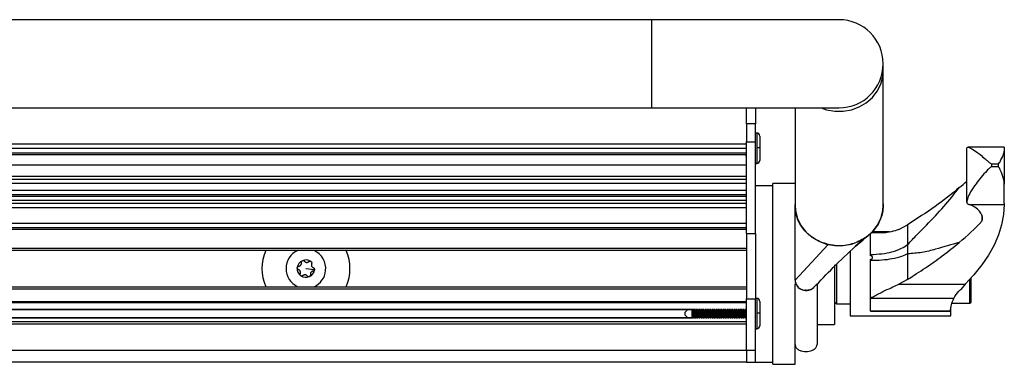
# Model space of a CAD drawing. Header units: millimetres. Extents: x 5 to 589, y 5 to 415.
# Tile 30 of 35: x 260 to 305, y 337 to 353. Entities that reach past the tile are written whole.
import ezdxf

# ---------------------------------------------------------------- set-up
doc = ezdxf.new("R2010")
doc.units = ezdxf.units.MM
doc.linetypes.add('SLD-Continua', pattern=[0])

msp = doc.modelspace()

# ---------------------------------------------------------------- linework, layer by layer
at = {"color": 7, "linetype": 'SLD-Continua', "lineweight": 25}
for p, q in [((288.5772, 352.889), (234.4148, 352.889)), ((297.0772, 352.889), (288.5772, 352.889)), ((288.5772, 348.889), (288.5772, 352.889)), ((299.0772, 350.571), (299.0772, 350.889)), ((299.0772, 344.4747), (299.0772, 350.571)), ((234.4148, 348.889), (288.5772, 348.889)), ((288.5772, 348.889), (297.0772, 348.889)), ((292.8772, 348.165), (292.8772, 348.889)), ((293.2772, 348.889), (293.2772, 348.165)), ((295.0772, 348.889), (295.0772, 344.4747)), ((293.2772, 348.165), (292.8772, 348.165)), ((292.8772, 348.165), (292.8772, 347.3412)), ((293.2772, 347.3412), (293.2772, 348.165)), ((293.3372, 347.7466), (293.2772, 347.7466)), ((293.3372, 347.7466), (293.3372, 347.0804)), ((156.2772, 347.2566), (292.8772, 347.2566)), ((292.8772, 347.3412), (293.2772, 347.3412)), ((292.8772, 343.1866), (292.8772, 347.3412)), ((293.2772, 343.1866), (293.2772, 347.3412)), ((293.4772, 347.6066), (293.4772, 347.0756)), ((156.2772, 347.0566), (292.8772, 347.0566)), ((156.2772, 346.8566), (292.8772, 346.8566)), ((293.3372, 347.0804), (293.3372, 346.367)), ((293.4772, 347.0756), (293.4772, 346.5066)), ((302.8772, 344.6098), (302.8772, 347.0637)), ((304.5772, 347.1031), (302.9228, 347.1031)), ((304.5772, 347.1031), (304.5772, 346.9224)), ((304.5772, 346.9224), (304.5772, 345.4263)), ((292.8772, 346.7566), (156.2772, 346.7566)), ((293.3372, 346.367), (293.2772, 346.367)), ((293.2772, 346.3666), (293.3372, 346.3666)), ((293.3372, 346.367), (293.3372, 346.3666)), ((292.8772, 346.29), (156.2772, 346.29)), ((304.0112, 346.2122), (304.0112, 346.3475)), ((304.0112, 346.3475), (304.3072, 346.3475)), ((304.3072, 346.2122), (304.0112, 346.2122)), ((304.3072, 346.2122), (304.3072, 346.3475)), ((156.2772, 345.7938), (292.8772, 345.7938)), ((156.2772, 345.6566), (292.8772, 345.6566)), ((292.8772, 345.4566), (156.2772, 345.4566)), ((156.2772, 345.1566), (292.8772, 345.1566)), ((294.0772, 345.3566), (293.2772, 345.3566)), ((293.3772, 345.3566), (293.2772, 345.3566)), ((295.0772, 345.4566), (294.0772, 345.4566)), ((294.0772, 342.9586), (294.0772, 345.4566)), ((304.5772, 344.5475), (304.5772, 345.4263)), ((156.2772, 344.9566), (292.8772, 344.9566)), ((156.2772, 344.8855), (292.8772, 344.8855)), ((292.8772, 344.6837), (156.2772, 344.6837)), ((302.8772, 344.6098), (302.8772, 344.5964)), ((292.8772, 344.5566), (156.2772, 344.5566)), ((292.8772, 344.3566), (156.2772, 344.3566)), ((295.0772, 343.748), (295.0772, 344.4747)), ((302.9623, 344.5105), (304.5768, 344.5105)), ((304.5772, 344.5475), (304.5768, 344.5105)), ((295.0772, 342.9586), (295.0772, 343.748)), ((303.5572, 344.0443), (303.5572, 343.7473)), ((156.2772, 343.6566), (292.8772, 343.6566)), ((156.2772, 343.4566), (292.8772, 343.4566)), ((292.8772, 343.3718), (156.2772, 343.3718)), ((298.5768, 343.2389), (299.1922, 343.2389)), ((299.3603, 343.2586), (298.5789, 343.2586)), ((299.7895, 343.3702), (300.1835, 343.5902)), ((300.1835, 343.5902), (300.1835, 342.6899)), ((292.8772, 343.1866), (293.2772, 343.1866)), ((292.8772, 343.1866), (292.8772, 340.2266)), ((293.2772, 343.1866), (293.2772, 340.2266)), ((294.0772, 337.2566), (294.0772, 342.9586)), ((295.0772, 342.0911), (295.0772, 342.9586)), ((298.2627, 342.992), (297.8268, 342.6088)), ((298.5072, 342.2373), (298.5072, 343.1876)), ((156.2772, 342.5241), (292.8772, 342.5241)), ((292.8772, 342.4166), (156.2772, 342.4166)), ((296.5798, 342.6915), (295.0847, 341.0788)), ((297.5772, 342.3893), (297.5772, 339.6077)), ((300.1835, 342.6899), (300.1855, 342.6847)), ((300.1855, 342.6847), (300.1855, 342.269)), ((295.0772, 341.0785), (295.0772, 342.0911)), ((298.5072, 342.1785), (298.5072, 342.2373)), ((298.5072, 341.9592), (298.5072, 342.018)), ((298.5072, 340.2952), (298.5072, 341.9592)), ((300.1855, 342.269), (300.1835, 342.2611)), ((300.1835, 342.2611), (300.1835, 341.1049)), ((272.8772, 341.5966), (273.2701, 341.5562)), ((296.8772, 341.774), (296.8772, 339.0566)), ((296.9582, 341.7868), (296.9582, 340.1139)), ((295.0772, 341.0785), (295.0772, 341.0707)), ((300.1835, 341.1049), (299.7895, 340.8849)), ((303.0152, 340.1324), (303.0152, 341.1139)), ((156.2772, 340.7766), (292.8772, 340.7766)), ((292.8772, 340.6672), (156.2772, 340.6672)), ((295.0772, 337.2566), (295.0772, 340.9141)), ((296.0772, 340.8943), (296.0772, 339.9594)), ((299.7895, 340.8849), (302.7935, 340.8849)), ((302.7935, 340.8849), (302.6102, 340.6562)), ((156.2772, 340.1106), (292.8772, 340.1106)), ((292.8772, 340.2266), (293.2772, 340.2266)), ((292.8772, 337.8782), (292.8772, 340.2266)), ((293.3372, 340.2466), (293.2772, 340.2466)), ((293.2772, 337.8782), (293.2772, 340.2266)), ((293.3372, 340.2466), (293.3372, 339.5804)), ((293.4772, 340.1066), (293.4772, 339.5756)), ((296.9582, 340.1139), (296.9582, 340.0066)), ((298.5072, 340.2457), (298.5072, 340.2952)), ((302.2841, 340.2457), (298.5072, 340.2457)), ((298.5072, 339.6703), (298.5072, 340.2457)), ((303.0152, 340.0266), (303.0152, 340.1324)), ((292.8772, 340.0385), (156.2772, 340.0385)), ((158.6812, 339.7554), (290.4565, 339.7554)), ((158.7793, 339.742), (290.375, 339.742)), ((290.2126, 339.742), (290.0772, 339.6066)), ((290.4948, 339.7554), (290.5565, 339.7554)), ((290.5948, 339.7554), (290.6565, 339.7554)), ((290.6948, 339.7554), (290.7565, 339.7554)), ((290.7948, 339.7554), (290.8565, 339.7554)), ((290.8948, 339.7554), (290.9565, 339.7554)), ((290.9948, 339.7554), (291.0565, 339.7554)), ((291.0948, 339.7554), (291.1565, 339.7554)), ((291.1948, 339.7554), (291.2565, 339.7554)), ((291.2948, 339.7554), (291.3565, 339.7554)), ((291.3948, 339.7554), (291.4565, 339.7554)), ((291.4948, 339.7554), (291.5565, 339.7554)), ((291.5948, 339.7554), (291.6565, 339.7554)), ((291.6948, 339.7554), (291.7565, 339.7554)), ((291.7948, 339.7554), (291.8565, 339.7554)), ((291.8948, 339.7554), (291.9565, 339.7554)), ((291.9948, 339.7554), (292.0565, 339.7554)), ((292.0948, 339.7554), (292.1565, 339.7554)), ((292.1948, 339.7554), (292.2565, 339.7554)), ((292.2948, 339.7554), (292.3565, 339.7554)), ((292.3948, 339.7554), (292.4565, 339.7554)), ((292.4948, 339.7554), (292.5565, 339.7554)), ((292.5948, 339.7554), (292.6565, 339.7554)), ((292.6948, 339.7554), (292.7565, 339.7554)), ((292.7948, 339.7554), (292.8565, 339.7554)), ((296.0772, 339.9594), (296.0772, 339.0566)), ((296.8772, 340.0876), (296.9582, 340.0066)), ((296.9582, 340.0066), (297.5772, 340.0066)), ((298.5072, 339.6703), (302.1337, 339.6703)), ((298.5072, 339.6595), (298.5072, 339.6703)), ((302.135, 339.6595), (298.5072, 339.6595)), ((302.1472, 339.4566), (302.1472, 339.8442)), ((302.2015, 340.0266), (303.0152, 340.0266)), ((158.6979, 339.3578), (290.4732, 339.3578)), ((290.375, 339.3712), (158.7793, 339.3712)), ((290.0772, 339.6066), (290.0772, 339.5067)), ((290.0772, 339.5067), (290.0772, 339.5066)), ((290.2127, 339.3712), (290.0772, 339.5067)), ((290.0772, 339.5066), (290.2126, 339.3712)), ((290.5115, 339.3578), (290.5732, 339.3578)), ((290.6115, 339.3578), (290.6732, 339.3578)), ((290.7115, 339.3578), (290.7732, 339.3578)), ((290.8115, 339.3578), (290.8732, 339.3578)), ((290.9115, 339.3578), (290.9732, 339.3578)), ((291.0115, 339.3578), (291.0732, 339.3578)), ((291.1115, 339.3578), (291.1732, 339.3578)), ((291.2115, 339.3578), (291.2732, 339.3578)), ((291.3115, 339.3578), (291.3732, 339.3578)), ((291.4115, 339.3578), (291.4732, 339.3578)), ((291.5115, 339.3578), (291.5732, 339.3578)), ((291.6115, 339.3578), (291.6732, 339.3578)), ((291.7115, 339.3578), (291.7732, 339.3578)), ((291.8115, 339.3578), (291.8732, 339.3578)), ((291.9115, 339.3578), (291.9732, 339.3578)), ((292.0115, 339.3578), (292.0732, 339.3578)), ((292.1115, 339.3578), (292.1732, 339.3578)), ((292.2115, 339.3578), (292.2732, 339.3578)), ((292.3115, 339.3578), (292.3732, 339.3578)), ((292.4115, 339.3578), (292.4732, 339.3578)), ((292.5115, 339.3578), (292.5732, 339.3578)), ((292.6115, 339.3578), (292.6732, 339.3578)), ((292.7115, 339.3578), (292.7732, 339.3578)), ((292.8115, 339.3578), (292.8732, 339.3578)), ((293.3372, 339.5804), (293.3372, 338.867)), ((293.4772, 339.5756), (293.4772, 339.0066)), ((297.5772, 339.6077), (297.5772, 339.4566)), ((297.5772, 339.4566), (302.1472, 339.4566)), ((292.8772, 339.1902), (156.2772, 339.1902)), ((292.8772, 339.0797), (156.2772, 339.0797)), ((293.3372, 338.867), (293.2772, 338.867)), ((293.2772, 338.8666), (293.3372, 338.8666)), ((293.3372, 338.867), (293.3372, 338.8666)), ((296.0772, 339.0566), (296.8772, 339.0566)), ((296.0772, 339.0566), (296.0772, 338.1621)), ((292.8772, 337.8782), (156.2772, 337.8782)), ((293.2772, 337.8782), (292.8772, 337.8782)), ((292.8772, 337.8782), (292.8772, 337.3566)), ((293.2772, 337.3566), (293.2772, 337.8782)), ((292.8772, 337.3566), (156.2772, 337.3566)), ((292.8772, 337.3566), (293.2772, 337.3566)), ((293.2772, 337.3566), (294.0772, 337.3566)), ((294.0772, 337.2566), (295.0772, 337.2566))]:
    msp.add_line(p, q, dxfattribs=at)
at = {"color": 7, "linetype": 'SLD-Continua', "lineweight": 25, "flags": 128}
for points in [[(296.2641, 348.889), (296.5137, 348.8045), (296.8871, 348.7383), (297.2673, 348.7383), (297.6406, 348.8045), (297.9936, 348.9346), (298.3135, 349.1238), (298.5887, 349.3654), (298.8092, 349.6505), (298.9672, 349.9688), (299.0568, 350.309), (299.0772, 350.571)], [(295.0772, 344.4747), (295.0975, 344.2127), (295.1872, 343.8725), (295.3451, 343.5542), (295.5657, 343.2691), (295.8409, 343.0275), (296.1607, 342.8383), (296.5137, 342.7082), (296.8871, 342.642), (297.2673, 342.642), (297.6406, 342.7082), (297.9936, 342.8383), (298.3135, 343.0275), (298.5887, 343.2691), (298.8092, 343.5542), (298.9672, 343.8725), (299.0568, 344.2127), (299.0772, 344.4747)], [(304.5768, 344.5105), (304.5422, 344.0466), (304.4532, 343.5838), (304.3098, 343.1232), (304.1125, 342.6656), (303.8617, 342.212), (303.5578, 341.7634), (303.2015, 341.3207), (302.7935, 340.8849)], [(303.5572, 343.7473), (303.5835, 343.8405), (303.5857, 343.9343), (303.5637, 344.0276), (303.5177, 344.1197), (303.4483, 344.2095), (303.3561, 344.296), (303.242, 344.3785), (303.1072, 344.4561)], [(291.4976, 339.3712), (291.4957, 339.416), (291.4918, 339.517), (291.4893, 339.5833), (291.4886, 339.6024), (291.4884, 339.6085), (291.4883, 339.6096), (291.4883, 339.6101), (291.4883, 339.6102), (291.4883, 339.6102), (291.4883, 339.6102), (291.4883, 339.6102), (291.4883, 339.6102), (291.4876, 339.6299), (291.4832, 339.742)]]:
    msp.add_lwpolyline(points, dxfattribs=at)
at = {"color": 7, "linetype": 'SLD-Continua', "lineweight": 25}
for centre, radius, start, end in [((297.0772, 350.889), 2, 0, 90), ((297.0772, 350.889), 2, 270, 0), ((293.3372, 347.6066), 0.14, 0, 90), ((293.3721, 346.061), 1.02, 84.08909, 91.96408), ((293.3372, 346.5066), 0.14, 270, 0), ((295.5934, 353.7602), 10.964, 309.27115, 311.63101), ((303.0769, 344.8433), 0.352, 250.99279, 254.196), ((302.8013, 343.8474), 0.6813, 63.31578, 74.70174), ((296.3404, 350.4138), 9.8246, 309.07738, 317.26981), ((272.8772, 341.5966), 2, 155.79517, 204.20483), ((272.8772, 341.5966), 0.9, 114.34065, 245.65935), ((272.8772, 341.5966), 0.9, 354.12935, 65.65935), ((272.8772, 341.5966), 2, 335.79517, 24.20483), ((272.8772, 341.5966), 0.395, 114.11323, 174.12935), ((272.8772, 341.5966), 0.395, 54.11984, 114.11323), ((272.8772, 341.5966), 0.395, 174.12935, 234.12933), ((272.8772, 341.5966), 0.395, 294.12934, 354.12935), ((272.8772, 341.5966), 0.9, 294.34065, 354.12935), ((272.8772, 341.5966), 0.395, 234.12933, 294.12934), ((295.5798, 341.115), 0.5039, 184.14727, 313.25011), ((295.5802, 341.1072), 0.5044, 184.14649, 316.71916), ((293.3372, 340.1066), 0.14, 0, 90), ((302.4408, 339.6998), 0.3084, 185.47829, 187.50436), ((303.0152, 340.0886), 0.062, 270, 0), ((293.3721, 338.561), 1.02, 84.08909, 91.96408), ((293.3372, 339.0066), 0.14, 270, 0)]:
    msp.add_arc(centre, radius, start, end, dxfattribs=at)
for points, knots in [([(292.882, 347.2591), (292.8813, 347.275), (292.8797, 347.3142), (292.8781, 347.3406), (292.8772, 347.3563)], [0, 0, 0, 0, 0.40703123, 1, 1, 1, 1]), ([(302.8772, 347.0637), (302.8871, 347.0827), (302.907, 347.1205), (303.0622, 347.0647), (303.3436, 346.8871), (303.6391, 346.635), (303.8661, 346.4379), (303.9379, 346.3707), (303.9938, 346.3484), (304.007, 346.3477), (304.0112, 346.3475)], [0, 0, 0, 0, 0.15396023, 0.30700047, 0.53775801, 0.85536906, 0.91863722, 0.98210961, 0.99441111, 1, 1, 1, 1]), ([(304.3072, 346.3475), (304.3091, 346.3477), (304.3137, 346.3482), (304.3241, 346.3545), (304.3513, 346.3868), (304.4274, 346.5313), (304.5397, 346.735), (304.5662, 346.8675), (304.5772, 346.9224)], [0, 0, 0, 0, 0.0067751, 0.0160722, 0.0427976, 0.1645281, 0.6536747, 1, 1, 1, 1]), ([(292.8702, 346.6925), (292.8701, 346.6924), (292.8681, 346.6884), (292.8658, 346.7048), (292.8637, 346.7342), (292.8634, 346.7388)], [0, 0, 0, 0, 0.0218512, 0.8482617, 1, 1, 1, 1]), ([(304.0112, 346.2122), (304.0028, 346.2112), (303.9774, 346.2079), (303.8949, 346.1495), (303.7473, 345.9959), (303.5252, 345.7504), (303.2713, 345.4277), (303.0526, 345.1021), (302.9038, 344.8062), (302.8855, 344.671), (302.8772, 344.6098)], [0, 0, 0, 0, 0.0112822, 0.0344033, 0.1355029, 0.308219, 0.4806902, 0.6908167, 0.8600012, 1, 1, 1, 1]), ([(304.5772, 345.4263), (304.569, 345.5088), (304.5475, 345.7249), (304.4529, 345.9558), (304.3813, 346.1087), (304.3603, 346.1495), (304.3454, 346.1755), (304.3335, 346.1932), (304.3241, 346.2045), (304.3155, 346.2103), (304.3106, 346.2121), (304.3079, 346.2122), (304.3072, 346.2122)], [0, 0, 0, 0, 0.2946392, 0.7714945, 0.8514588, 0.9038299, 0.9379848, 0.9604216, 0.982004, 0.9906137, 0.9973063, 1, 1, 1, 1]), ([(302.5336, 345.2723), (302.1783, 344.9851), (301.4662, 344.4092), (300.6118, 343.8637), (300.1835, 343.5902)], [0, 0, 0, 0, 0.4987959, 1, 1, 1, 1]), ([(300.1855, 342.6847), (300.3304, 342.8396), (300.6205, 343.1497), (301.1859, 343.701), (301.8452, 344.4125), (302.3053, 344.9871), (302.5336, 345.2723)], [0, 0, 0, 0, 0.1666025, 0.3334943, 0.6692655, 1, 1, 1, 1]), ([(299.0684, 344.5738), (299.0723, 344.5071), (299.0878, 344.2389), (298.9868, 343.8683), (298.7878, 343.5036), (298.6202, 343.2961), (298.4448, 343.1245), (298.3319, 343.0423), (298.2627, 342.992)], [0, 0, 0, 0, 0.1099699, 0.4423727, 0.6121347, 0.7818379, 0.8664789, 1, 1, 1, 1]), ([(302.8772, 344.5964), (302.8799, 344.5824), (302.8853, 344.5544), (302.9208, 344.5267), (302.9515, 344.5147), (302.9623, 344.5105)], [0, 0, 0, 0, 0.3933676, 0.7868211, 1, 1, 1, 1]), ([(295.077, 344.5026), (295.0768, 344.4486), (295.0765, 344.352), (295.0816, 344.3359), (295.0839, 344.3288)], [0, 0, 0, 0, 0.5591805, 1, 1, 1, 1]), ([(296.5798, 342.6915), (296.3668, 342.7628), (295.9408, 342.9054), (295.4513, 343.3506), (295.1277, 343.899), (295.0964, 344.3045), (295.081, 344.5031)], [0, 0, 0, 0, 0.2531898, 0.5064289, 0.7581534, 1, 1, 1, 1]), ([(297.8271, 342.609), (297.9382, 342.706), (298.1731, 342.9112), (298.4357, 343.1353), (298.5741, 343.2535)], [0, 0, 0, 0, 0.4728889, 1, 1, 1, 1]), ([(299.7895, 343.3702), (299.6764, 343.332), (299.4478, 343.2548), (299.0981, 343.2205), (298.8181, 343.2173), (298.6605, 343.2252), (298.5941, 343.2282), (298.5815, 343.2287)], [0, 0, 0, 0, 0.30906953, 0.62509897, 0.85952683, 0.97335318, 1, 1, 1, 1]), ([(298.2627, 342.992), (298.0686, 342.8861), (297.6803, 342.6745), (297.0759, 342.6053), (296.7177, 342.6675), (296.5798, 342.6915)], [0, 0, 0, 0, 0.3808431, 0.7616788, 1, 1, 1, 1]), ([(300.1835, 341.1049), (300.4574, 341.2802), (301.0055, 341.6311), (301.8059, 342.189), (302.2827, 342.5809), (302.5336, 342.7869)], [0, 0, 0, 0, 0.3214047, 0.643101, 1, 1, 1, 1]), ([(302.5336, 342.7869), (302.1852, 342.6849), (301.6611, 342.5314), (300.8375, 342.3074), (300.4027, 342.2818), (300.1855, 342.269)], [0, 0, 0, 0, 0.4978669, 0.7492301, 1, 1, 1, 1]), ([(295.937, 340.7509), (296.2232, 341.0493), (296.8217, 341.6733), (297.4822, 342.288), (297.8268, 342.6088)], [0, 0, 0, 0, 0.47808861, 1, 1, 1, 1]), ([(298.5072, 342.2373), (298.681, 342.2451), (299.0195, 342.2603), (299.5054, 342.3586), (299.9104, 342.4984), (300.0991, 342.6307), (300.1835, 342.6899)], [0, 0, 0, 0, 0.2570699, 0.5003998, 0.7765249, 1, 1, 1, 1]), ([(272.6699, 341.8731), (272.6694, 341.8815), (272.6683, 341.8985), (272.6774, 341.923), (272.693, 341.9443), (272.7082, 341.9529), (272.7158, 341.9572)], [0, 0, 0, 0, 0.2464789, 0.4981253, 0.7494345, 1, 1, 1, 1]), ([(272.7158, 341.9572), (272.7245, 341.9601), (272.742, 341.9659), (272.7695, 341.9624), (272.7947, 341.9511), (272.8065, 341.9376), (272.8124, 341.9307)], [0, 0, 0, 0, 0.2501973, 0.5016838, 0.7479443, 1, 1, 1, 1]), ([(272.8124, 341.9307), (272.8188, 341.9237), (272.8311, 341.9099), (272.8549, 341.8943), (272.881, 341.8835), (272.9091, 341.8783), (272.9377, 341.8789), (272.9652, 341.8854), (272.9911, 341.8969), (273.0056, 341.9084), (273.0129, 341.9144)], [0, 0, 0, 0, 0.1267143, 0.2481528, 0.3760008, 0.4992334, 0.6239875, 0.7518573, 0.8729747, 1, 1, 1, 1]), ([(273.0129, 341.9144), (273.02, 341.919), (273.0341, 341.9285), (273.0599, 341.9328), (273.0862, 341.93), (273.1012, 341.9211), (273.1087, 341.9167)], [0, 0, 0, 0, 0.2464752, 0.4981154, 0.7494317, 1, 1, 1, 1]), ([(273.1087, 341.9167), (273.1155, 341.9106), (273.1291, 341.8985), (273.1402, 341.8729), (273.143, 341.8453), (273.1371, 341.8282), (273.1341, 341.8197)], [0, 0, 0, 0, 0.2473824, 0.4998647, 0.7506778, 1, 1, 1, 1]), ([(300.1835, 342.2611), (300.099, 342.2225), (299.9102, 342.1361), (299.505, 342.0349), (299.0192, 341.9672), (298.681, 341.9619), (298.5072, 341.9592)], [0, 0, 0, 0, 0.2237666, 0.4998969, 0.7430371, 1, 1, 1, 1]), ([(298.5072, 342.018), (298.5171, 342.0189), (298.537, 342.0207), (298.5635, 342.035), (298.5835, 342.0558), (298.5948, 342.0816), (298.5962, 342.1089), (298.5877, 342.1349), (298.5703, 342.1567), (298.5458, 342.1721), (298.5234, 342.178), (298.5104, 342.1784), (298.5072, 342.1785)], [0, 0, 0, 0, 0.1084391, 0.2168957, 0.3250755, 0.4322235, 0.5384494, 0.6442459, 0.7502596, 0.8570492, 0.9648696, 1, 1, 1, 1]), ([(272.5341, 341.5553), (272.5266, 341.5591), (272.5113, 341.5666), (272.4947, 341.5867), (272.484, 341.6109), (272.4842, 341.6283), (272.4842, 341.637)], [0, 0, 0, 0, 0.24647, 0.4981013, 0.749428, 1, 1, 1, 1]), ([(272.4842, 341.637), (272.4861, 341.646), (272.4897, 341.6641), (272.5065, 341.6862), (272.5289, 341.7024), (272.5466, 341.7059), (272.5555, 341.7076)], [0, 0, 0, 0, 0.2501921, 0.5016635, 0.7479405, 1, 1, 1, 1]), ([(272.6202, 341.3735), (272.6231, 341.3825), (272.6289, 341.4001), (272.6305, 341.4285), (272.6268, 341.4565), (272.6173, 341.4834), (272.6025, 341.5079), (272.5831, 341.5285), (272.5602, 341.5452), (272.5429, 341.5519), (272.5341, 341.5553)], [0, 0, 0, 0, 0.1267143, 0.2481528, 0.3760008, 0.4992334, 0.6239875, 0.7518573, 0.8729747, 1, 1, 1, 1]), ([(272.5555, 341.7076), (272.5647, 341.7096), (272.5828, 341.7134), (272.6082, 341.7262), (272.6306, 341.7434), (272.6492, 341.7651), (272.663, 341.7902), (272.6711, 341.8172), (272.6741, 341.8454), (272.6713, 341.8637), (272.6699, 341.8731)], [0, 0, 0, 0, 0.1267143, 0.2481528, 0.3760008, 0.4992334, 0.6239875, 0.7518573, 0.8729747, 1, 1, 1, 1]), ([(273.1989, 341.4856), (273.1896, 341.4837), (273.1715, 341.4798), (273.1461, 341.4671), (273.1238, 341.4499), (273.1052, 341.4282), (273.0914, 341.4031), (273.0832, 341.376), (273.0802, 341.3478), (273.083, 341.3295), (273.0844, 341.3202)], [0, 0, 0, 0, 0.1267143, 0.2481528, 0.3760008, 0.4992334, 0.6239875, 0.7518573, 0.8729747, 1, 1, 1, 1]), ([(273.1341, 341.8197), (273.1312, 341.8108), (273.1254, 341.793), (273.1239, 341.7646), (273.1275, 341.7365), (273.1372, 341.7097), (273.1519, 341.6853), (273.1714, 341.6646), (273.1943, 341.648), (273.2116, 341.6413), (273.2202, 341.6379)], [0, 0, 0, 0, 0.1255904, 0.2505684, 0.3756167, 0.499935, 0.6258872, 0.751282, 0.8756059, 1, 1, 1, 1]), ([(273.2701, 341.5562), (273.2683, 341.5472), (273.2646, 341.5292), (273.2478, 341.507), (273.2254, 341.4908), (273.2078, 341.4874), (273.1989, 341.4856)], [0, 0, 0, 0, 0.250192, 0.5016633, 0.7479403, 1, 1, 1, 1]), ([(273.2202, 341.6379), (273.2278, 341.6341), (273.2431, 341.6264), (273.2598, 341.6064), (273.2702, 341.5823), (273.2701, 341.565), (273.2701, 341.5562)], [0, 0, 0, 0, 0.2488264, 0.5016569, 0.7467751, 1, 1, 1, 1]), ([(272.6457, 341.2765), (272.6388, 341.2826), (272.625, 341.2948), (272.6142, 341.3204), (272.6114, 341.3479), (272.6173, 341.3649), (272.6202, 341.3735)], [0, 0, 0, 0, 0.250192, 0.5016633, 0.7479403, 1, 1, 1, 1]), ([(272.7414, 341.2789), (272.7344, 341.2742), (272.7202, 341.2648), (272.6945, 341.2604), (272.6682, 341.2632), (272.6532, 341.2721), (272.6457, 341.2765)], [0, 0, 0, 0, 0.2464699, 0.498101, 0.7494277, 1, 1, 1, 1]), ([(272.9419, 341.2626), (272.9356, 341.2696), (272.9232, 341.2833), (272.8994, 341.2989), (272.8734, 341.3097), (272.8453, 341.3149), (272.8167, 341.3144), (272.7892, 341.3079), (272.7632, 341.2964), (272.7488, 341.2848), (272.7414, 341.2789)], [0, 0, 0, 0, 0.1267143, 0.2481528, 0.3760008, 0.4992334, 0.6239875, 0.7518573, 0.8729747, 1, 1, 1, 1]), ([(273.0386, 341.2361), (273.0299, 341.2332), (273.0125, 341.2274), (272.9849, 341.2308), (272.9597, 341.2421), (272.9479, 341.2557), (272.9419, 341.2626)], [0, 0, 0, 0, 0.250192, 0.5016633, 0.7479403, 1, 1, 1, 1]), ([(273.0844, 341.3202), (273.085, 341.3118), (273.0861, 341.2948), (273.077, 341.2703), (273.0614, 341.249), (273.0462, 341.2404), (273.0386, 341.2361)], [0, 0, 0, 0, 0.2464699, 0.498101, 0.7494277, 1, 1, 1, 1]), ([(303.0772, 340.0914), (303.0772, 340.0905), (303.0772, 340.0764), (303.0772, 340.1677), (303.0772, 340.3901), (303.0772, 340.6475), (303.0772, 340.8785), (303.0772, 341.0654), (303.0772, 341.1724), (303.0772, 341.1923)], [0, 0, 0, 0, 0.0169848, 0.2781583, 0.5393318, 0.6799261, 0.823504, 0.9670818, 1, 1, 1, 1]), ([(295.7172, 340.6289), (295.6793, 340.6203), (295.6218, 340.6072), (295.5633, 340.6127), (295.5432, 340.6146)], [0, 0, 0, 0, 0.6581628, 1, 1, 1, 1]), ([(298.5072, 340.2952), (298.5278, 340.2984), (298.6267, 340.314), (298.964, 340.5182), (299.3927, 340.7102), (299.7024, 340.8465), (299.7895, 340.8849)], [0, 0, 0, 0, 0.0387361, 0.1858712, 0.7709975, 1, 1, 1, 1]), ([(302.2841, 340.2457), (302.3517, 340.3671), (302.4398, 340.5255), (302.5779, 340.6314), (302.6102, 340.6562)], [0, 0, 0, 0, 0.76629934, 1, 1, 1, 1]), ([(302.1337, 339.6703), (302.1395, 339.7611), (302.1496, 339.9212), (302.2434, 340.1476), (302.2841, 340.2457)], [0, 0, 0, 0, 0.566495, 1, 1, 1, 1]), ([(290.4161, 339.3712), (290.415, 339.4096), (290.4126, 339.4888), (290.4096, 339.6178), (290.4072, 339.7075), (290.4059, 339.7412), (290.4059, 339.742)], [0, 0, 0, 0, 0.31840342, 0.65648828, 0.9913159, 1, 1, 1, 1]), ([(290.43, 339.3712), (290.4299, 339.3727), (290.4279, 339.407), (290.4238, 339.4963), (290.4189, 339.6203), (290.415, 339.7082), (290.4131, 339.7413), (290.413, 339.742)], [0, 0, 0, 0, 0.0154349, 0.3462401, 0.6639498, 0.9929896, 1, 1, 1, 1]), ([(290.455, 339.3712), (290.4549, 339.3727), (290.4529, 339.407), (290.4488, 339.4963), (290.4439, 339.6203), (290.44, 339.7082), (290.4381, 339.7413), (290.438, 339.742)], [0, 0, 0, 0, 0.01544571, 0.34625071, 0.66396029, 0.99300054, 1, 1, 1, 1]), ([(290.4694, 339.7657), (290.4711, 339.7282), (290.4746, 339.6481), (290.4792, 339.5102), (290.4834, 339.4035), (290.4856, 339.3574), (290.4861, 339.349)], [0, 0, 0, 0, 0.2837885, 0.6062188, 0.9285815, 1, 1, 1, 1]), ([(290.4972, 339.3712), (290.497, 339.3759), (290.4951, 339.4166), (290.4919, 339.5084), (290.4876, 339.6318), (290.4847, 339.7053), (290.4833, 339.742)], [0, 0, 0, 0, 0.0443006, 0.3870356, 0.6940202, 1, 1, 1, 1]), ([(290.53, 339.3712), (290.5297, 339.3762), (290.5275, 339.4144), (290.5233, 339.5069), (290.5185, 339.6323), (290.5148, 339.7059), (290.513, 339.742)], [0, 0, 0, 0, 0.0492159, 0.3777763, 0.6940264, 1, 1, 1, 1]), ([(290.555, 339.3712), (290.5547, 339.3762), (290.5525, 339.4144), (290.5483, 339.5069), (290.5435, 339.6323), (290.5398, 339.7059), (290.538, 339.742)], [0, 0, 0, 0, 0.04922586, 0.37778554, 0.69403518, 1, 1, 1, 1]), ([(290.5705, 339.742), (290.5705, 339.7414), (290.5727, 339.698), (290.5767, 339.5841), (290.5813, 339.4521), (290.5843, 339.3891), (290.5851, 339.3712)], [0, 0, 0, 0, 0.00659578, 0.42360459, 0.83644843, 1, 1, 1, 1]), ([(290.5975, 339.3712), (290.5965, 339.3947), (290.5926, 339.4821), (290.5882, 339.6205), (290.5842, 339.7137), (290.583, 339.742)], [0, 0, 0, 0, 0.2034215, 0.7581883, 1, 1, 1, 1]), ([(290.6301, 339.3712), (290.6296, 339.3797), (290.6272, 339.4219), (290.6229, 339.5185), (290.6182, 339.6404), (290.6146, 339.7097), (290.6129, 339.742)], [0, 0, 0, 0, 0.0816844, 0.4078241, 0.7229342, 1, 1, 1, 1]), ([(290.6551, 339.3712), (290.6546, 339.3797), (290.6522, 339.4219), (290.6479, 339.5185), (290.6432, 339.6404), (290.6396, 339.7097), (290.6379, 339.742)], [0, 0, 0, 0, 0.0816937, 0.4078327, 0.7229426, 1, 1, 1, 1]), ([(290.6704, 339.742), (290.671, 339.7293), (290.6735, 339.6756), (290.6775, 339.5594), (290.6818, 339.4414), (290.6844, 339.3855), (290.6851, 339.3712)], [0, 0, 0, 0, 0.116174, 0.4915595, 0.8703742, 1, 1, 1, 1]), ([(290.6973, 339.3712), (290.6971, 339.3763), (290.695, 339.4211), (290.6911, 339.5275), (290.6865, 339.653), (290.6836, 339.7189), (290.6826, 339.742)], [0, 0, 0, 0, 0.04784532, 0.42242401, 0.79700125, 1, 1, 1, 1]), ([(290.7301, 339.3712), (290.7294, 339.3832), (290.7268, 339.4295), (290.7224, 339.5302), (290.7178, 339.6485), (290.7144, 339.7134), (290.7129, 339.742)], [0, 0, 0, 0, 0.1131021, 0.4370509, 0.7517249, 1, 1, 1, 1]), ([(290.7551, 339.3712), (290.7544, 339.3832), (290.7518, 339.4295), (290.7474, 339.5302), (290.7428, 339.6485), (290.7394, 339.7134), (290.7379, 339.742)], [0, 0, 0, 0, 0.1131108, 0.4370589, 0.7517329, 1, 1, 1, 1]), ([(290.7703, 339.742), (290.7715, 339.716), (290.7747, 339.6456), (290.7791, 339.5091), (290.7831, 339.417), (290.7851, 339.3712)], [0, 0, 0, 0, 0.22863013, 0.61685538, 1, 1, 1, 1]), ([(290.7974, 339.3712), (290.797, 339.3799), (290.7948, 339.429), (290.7907, 339.5397), (290.7862, 339.6615), (290.7836, 339.7228), (290.7827, 339.742)], [0, 0, 0, 0, 0.08070895, 0.45502011, 0.82933086, 1, 1, 1, 1]), ([(290.8301, 339.3712), (290.8292, 339.3868), (290.8265, 339.4371), (290.8219, 339.5418), (290.8175, 339.6565), (290.8142, 339.7171), (290.8129, 339.742)], [0, 0, 0, 0, 0.1436828, 0.4656512, 0.7805703, 1, 1, 1, 1]), ([(290.8551, 339.3712), (290.8542, 339.3868), (290.8515, 339.4371), (290.8469, 339.5418), (290.8425, 339.6565), (290.8392, 339.7171), (290.8379, 339.742)], [0, 0, 0, 0, 0.1436909, 0.4656588, 0.7805781, 1, 1, 1, 1]), ([(290.885, 339.3712), (290.8841, 339.3917), (290.8818, 339.4445), (290.8782, 339.5398), (290.8746, 339.6464), (290.8718, 339.7106), (290.8705, 339.742)], [0, 0, 0, 0, 0.1782291, 0.4603146, 0.735711, 1, 1, 1, 1]), ([(290.8977, 339.3712), (290.8977, 339.372), (290.8962, 339.4036), (290.8933, 339.4804), (290.8891, 339.589), (290.8857, 339.6814), (290.8836, 339.7265), (290.883, 339.742)], [0, 0, 0, 0, 0.006959, 0.294613, 0.5904445, 0.8588097, 1, 1, 1, 1]), ([(290.9301, 339.3712), (290.9291, 339.3904), (290.9261, 339.4449), (290.9215, 339.5535), (290.9171, 339.6644), (290.914, 339.7208), (290.9129, 339.742)], [0, 0, 0, 0, 0.1736202, 0.4938069, 0.8096386, 1, 1, 1, 1]), ([(290.9551, 339.3712), (290.9541, 339.3904), (290.9511, 339.4449), (290.9465, 339.5536), (290.9421, 339.6644), (290.939, 339.7208), (290.9379, 339.742)], [0, 0, 0, 0, 0.1736278, 0.4938141, 0.8096461, 1, 1, 1, 1]), ([(290.985, 339.3712), (290.9839, 339.396), (290.9814, 339.4534), (290.9778, 339.5532), (290.9742, 339.6554), (290.9716, 339.7149), (290.9705, 339.742)], [0, 0, 0, 0, 0.2124767, 0.4928847, 0.7690877, 1, 1, 1, 1]), ([(290.998, 339.3712), (290.9973, 339.388), (290.9947, 339.4466), (290.9902, 339.5661), (290.986, 339.6794), (290.9836, 339.7311), (290.9831, 339.742)], [0, 0, 0, 0, 0.1504888, 0.5250562, 0.899628, 1, 1, 1, 1]), ([(291.0301, 339.3712), (291.0289, 339.394), (291.0257, 339.4527), (291.0211, 339.5652), (291.0167, 339.6721), (291.0138, 339.7244), (291.0129, 339.742)], [0, 0, 0, 0, 0.2030942, 0.5216928, 0.8390991, 1, 1, 1, 1]), ([(291.0551, 339.3712), (291.0539, 339.394), (291.0507, 339.4527), (291.0461, 339.5652), (291.0417, 339.6721), (291.0388, 339.7244), (291.0379, 339.742)], [0, 0, 0, 0, 0.2031014, 0.5216996, 0.8391064, 1, 1, 1, 1]), ([(291.085, 339.3712), (291.0837, 339.4003), (291.0811, 339.4623), (291.0773, 339.5666), (291.0739, 339.6642), (291.0715, 339.7192), (291.0704, 339.742)], [0, 0, 0, 0, 0.2463479, 0.5251525, 0.802789, 1, 1, 1, 1]), ([(291.0973, 339.3712), (291.0963, 339.3967), (291.0935, 339.4617), (291.0895, 339.5774), (291.0859, 339.6797), (291.0837, 339.7283), (291.0831, 339.742)], [0, 0, 0, 0, 0.22103085, 0.56217217, 0.87597462, 1, 1, 1, 1]), ([(291.1301, 339.3712), (291.1287, 339.3978), (291.1253, 339.4606), (291.1206, 339.5769), (291.1164, 339.6797), (291.1137, 339.728), (291.1129, 339.742)], [0, 0, 0, 0, 0.2322766, 0.5495819, 0.8691276, 1, 1, 1, 1]), ([(291.1551, 339.3712), (291.1537, 339.3978), (291.1503, 339.4606), (291.1456, 339.5769), (291.1414, 339.6797), (291.1387, 339.728), (291.1379, 339.742)], [0, 0, 0, 0, 0.2322834, 0.5495885, 0.8691348, 1, 1, 1, 1]), ([(291.185, 339.3712), (291.1846, 339.3815), (291.1826, 339.4232), (291.1794, 339.5078), (291.1757, 339.6156), (291.1726, 339.6965), (291.1708, 339.7348), (291.1705, 339.742)], [0, 0, 0, 0, 0.0924062, 0.3768482, 0.6509741, 0.9337181, 1, 1, 1, 1]), ([(291.1973, 339.3712), (291.1961, 339.4008), (291.1932, 339.4701), (291.189, 339.5894), (291.1856, 339.6875), (291.1836, 339.7319), (291.1832, 339.742)], [0, 0, 0, 0, 0.2526564, 0.5926027, 0.906971, 1, 1, 1, 1]), ([(291.2301, 339.3712), (291.2285, 339.4015), (291.225, 339.4686), (291.2202, 339.5885), (291.216, 339.6873), (291.2135, 339.7315), (291.2129, 339.742)], [0, 0, 0, 0, 0.2613358, 0.5779876, 0.8999116, 1, 1, 1, 1]), ([(291.2551, 339.3712), (291.2535, 339.4015), (291.25, 339.4686), (291.2452, 339.5885), (291.241, 339.6873), (291.2385, 339.7315), (291.2379, 339.742)], [0, 0, 0, 0, 0.2613423, 0.5779941, 0.8999186, 1, 1, 1, 1]), ([(291.285, 339.3712), (291.2844, 339.3856), (291.2823, 339.4319), (291.2789, 339.5213), (291.2752, 339.6288), (291.2722, 339.7051), (291.2706, 339.7389), (291.2705, 339.742)], [0, 0, 0, 0, 0.1284218, 0.4120496, 0.686456, 0.970825, 1, 1, 1, 1]), ([(291.2972, 339.3712), (291.2958, 339.4055), (291.2929, 339.4792), (291.2886, 339.6017), (291.2853, 339.6949), (291.2835, 339.7355), (291.2832, 339.742)], [0, 0, 0, 0, 0.28904375, 0.62053365, 0.93896108, 1, 1, 1, 1]), ([(291.33, 339.3712), (291.3283, 339.4054), (291.3246, 339.4767), (291.3198, 339.6001), (291.3157, 339.6948), (291.3133, 339.735), (291.3129, 339.742)], [0, 0, 0, 0, 0.2904425, 0.6071258, 0.9316562, 1, 1, 1, 1]), ([(291.355, 339.3712), (291.3533, 339.4054), (291.3496, 339.4767), (291.3448, 339.6001), (291.3407, 339.6948), (291.3383, 339.735), (291.3379, 339.742)], [0, 0, 0, 0, 0.2904487, 0.6071321, 0.931663, 1, 1, 1, 1]), ([(291.385, 339.3712), (291.3842, 339.3899), (291.3819, 339.4408), (291.3784, 339.5343), (291.3747, 339.6427), (291.3719, 339.7088), (291.3705, 339.742)], [0, 0, 0, 0, 0.1638955, 0.446698, 0.7219449, 1, 1, 1, 1]), ([(291.3972, 339.3712), (291.3958, 339.4054), (291.3925, 339.4838), (291.3876, 339.6179), (291.3841, 339.7024), (291.3825, 339.742)], [0, 0, 0, 0, 0.2914634, 0.6678282, 1, 1, 1, 1]), ([(291.43, 339.3712), (291.4281, 339.4092), (291.4242, 339.4849), (291.4193, 339.6116), (291.4153, 339.7022), (291.4132, 339.7385), (291.413, 339.742)], [0, 0, 0, 0, 0.3197744, 0.6372019, 0.9645912, 1, 1, 1, 1]), ([(291.455, 339.3712), (291.4531, 339.4092), (291.4492, 339.4849), (291.4443, 339.6116), (291.4403, 339.7022), (291.4382, 339.7385), (291.438, 339.742)], [0, 0, 0, 0, 0.3197803, 0.6372081, 0.964598, 1, 1, 1, 1]), ([(291.485, 339.3712), (291.484, 339.3942), (291.4816, 339.4497), (291.4779, 339.5476), (291.4744, 339.6517), (291.4717, 339.7131), (291.4705, 339.742)], [0, 0, 0, 0, 0.19834263, 0.47943664, 0.75522926, 1, 1, 1, 1]), ([(291.53, 339.3712), (291.5299, 339.3733), (291.5278, 339.4083), (291.5237, 339.4983), (291.5188, 339.6222), (291.515, 339.7095), (291.513, 339.7419), (291.513, 339.742)], [0, 0, 0, 0, 0.0213409, 0.3520374, 0.669727, 0.9989837, 1, 1, 1, 1]), ([(291.555, 339.3712), (291.5549, 339.3733), (291.5528, 339.4083), (291.5487, 339.4983), (291.5438, 339.6222), (291.54, 339.7095), (291.538, 339.7419), (291.538, 339.742)], [0, 0, 0, 0, 0.02134742, 0.35204384, 0.66973344, 0.99899042, 1, 1, 1, 1]), ([(291.585, 339.3712), (291.5838, 339.3985), (291.5812, 339.4586), (291.5775, 339.561), (291.574, 339.6606), (291.5715, 339.7174), (291.5704, 339.742)], [0, 0, 0, 0, 0.232352, 0.5118119, 0.7887785, 1, 1, 1, 1]), ([(291.5975, 339.3712), (291.5967, 339.3917), (291.5945, 339.444), (291.591, 339.539), (291.5872, 339.6396), (291.5846, 339.7087), (291.5833, 339.7381), (291.5831, 339.742)], [0, 0, 0, 0, 0.1778946, 0.4529576, 0.7328427, 0.9643823, 1, 1, 1, 1]), ([(291.63, 339.3712), (291.6297, 339.3768), (291.6275, 339.4157), (291.6233, 339.5089), (291.6185, 339.6337), (291.6148, 339.7065), (291.613, 339.742)], [0, 0, 0, 0, 0.0548657, 0.3829938, 0.6989972, 1, 1, 1, 1]), ([(291.655, 339.3712), (291.6547, 339.3768), (291.6525, 339.4157), (291.6483, 339.5089), (291.6435, 339.6337), (291.6398, 339.7065), (291.638, 339.742)], [0, 0, 0, 0, 0.0548715, 0.3829992, 0.6990024, 1, 1, 1, 1]), ([(291.685, 339.3712), (291.6836, 339.4029), (291.6808, 339.4676), (291.6771, 339.5744), (291.6737, 339.6694), (291.6713, 339.7217), (291.6704, 339.742)], [0, 0, 0, 0, 0.2660702, 0.54398685, 0.82273787, 1, 1, 1, 1]), ([(291.6975, 339.3712), (291.6954, 339.4217), (291.6913, 339.5195), (291.6863, 339.654), (291.6835, 339.72), (291.6825, 339.742)], [0, 0, 0, 0, 0.4153204, 0.8043876, 1, 1, 1, 1]), ([(291.7301, 339.3712), (291.7296, 339.3803), (291.7271, 339.4232), (291.7228, 339.5205), (291.7181, 339.6418), (291.7146, 339.7103), (291.7129, 339.742)], [0, 0, 0, 0, 0.0871378, 0.4128863, 0.7278724, 1, 1, 1, 1]), ([(291.7551, 339.3712), (291.7546, 339.3803), (291.7521, 339.4232), (291.7478, 339.5205), (291.7431, 339.6418), (291.7396, 339.7103), (291.7379, 339.742)], [0, 0, 0, 0, 0.0871431, 0.4128912, 0.7278772, 1, 1, 1, 1]), ([(291.785, 339.3712), (291.7849, 339.3727), (291.7827, 339.4177), (291.7784, 339.5338), (291.774, 339.6648), (291.7711, 339.726), (291.7703, 339.742)], [0, 0, 0, 0, 0.0141986, 0.4385309, 0.8526948, 1, 1, 1, 1]), ([(291.7973, 339.3712), (291.7967, 339.3842), (291.7945, 339.4338), (291.791, 339.5335), (291.787, 339.6486), (291.7844, 339.713), (291.7832, 339.742)], [0, 0, 0, 0, 0.1180973, 0.4524281, 0.7532315, 1, 1, 1, 1]), ([(291.8301, 339.3712), (291.8294, 339.3838), (291.8268, 339.4308), (291.8223, 339.5322), (291.8178, 339.6499), (291.8144, 339.7141), (291.8129, 339.742)], [0, 0, 0, 0, 0.1183975, 0.4419923, 0.7566604, 1, 1, 1, 1]), ([(291.8551, 339.3712), (291.8544, 339.3838), (291.8518, 339.4308), (291.8473, 339.5322), (291.8428, 339.6499), (291.8394, 339.7141), (291.8379, 339.742)], [0, 0, 0, 0, 0.1184023, 0.4419968, 0.7566649, 1, 1, 1, 1]), ([(291.885, 339.3712), (291.8848, 339.3768), (291.8824, 339.4264), (291.8779, 339.5469), (291.8737, 339.6738), (291.8709, 339.7302), (291.8704, 339.742)], [0, 0, 0, 0, 0.0533201, 0.4748199, 0.8892735, 1, 1, 1, 1]), ([(291.8973, 339.3712), (291.8966, 339.388), (291.8942, 339.4418), (291.8906, 339.5451), (291.8867, 339.6562), (291.8842, 339.7165), (291.8832, 339.742)], [0, 0, 0, 0, 0.1504119, 0.4813861, 0.7808005, 1, 1, 1, 1]), ([(291.9301, 339.3712), (291.9292, 339.3874), (291.9264, 339.4384), (291.9219, 339.5439), (291.9174, 339.6578), (291.9142, 339.7178), (291.9129, 339.742)], [0, 0, 0, 0, 0.1488546, 0.4705038, 0.7855321, 1, 1, 1, 1]), ([(291.9551, 339.3712), (291.9542, 339.3874), (291.9514, 339.4384), (291.9469, 339.5439), (291.9424, 339.6578), (291.9392, 339.7178), (291.9379, 339.742)], [0, 0, 0, 0, 0.148859, 0.4705079, 0.7855363, 1, 1, 1, 1]), ([(291.9851, 339.3712), (291.9846, 339.3809), (291.982, 339.4353), (291.9775, 339.56), (291.9733, 339.6826), (291.9708, 339.7343), (291.9704, 339.742)], [0, 0, 0, 0, 0.0912518, 0.5105913, 0.9265389, 1, 1, 1, 1]), ([(291.9978, 339.3712), (291.9972, 339.3847), (291.9948, 339.4392), (291.9904, 339.5549), (291.9859, 339.6717), (291.9834, 339.7276), (291.9827, 339.742)], [0, 0, 0, 0, 0.12216828, 0.49507203, 0.86901598, 1, 1, 1, 1]), ([(292.0301, 339.3712), (292.029, 339.391), (292.026, 339.4462), (292.0214, 339.5556), (292.017, 339.6657), (292.014, 339.7214), (292.0129, 339.742)], [0, 0, 0, 0, 0.1787001, 0.4986009, 0.8146555, 1, 1, 1, 1]), ([(292.0551, 339.3712), (292.054, 339.391), (292.051, 339.4462), (292.0464, 339.5556), (292.042, 339.6657), (292.039, 339.7214), (292.0379, 339.742)], [0, 0, 0, 0, 0.1787041, 0.4986046, 0.8146595, 1, 1, 1, 1]), ([(292.0851, 339.3712), (292.0844, 339.3852), (292.0816, 339.4459), (292.0771, 339.5726), (292.073, 339.6914), (292.0706, 339.7384), (292.0705, 339.742)], [0, 0, 0, 0, 0.12520789, 0.54456668, 0.9647161, 1, 1, 1, 1]), ([(292.0973, 339.3712), (292.0964, 339.3934), (292.0938, 339.4547), (292.0898, 339.5674), (292.0861, 339.6732), (292.0839, 339.7253), (292.0831, 339.742)], [0, 0, 0, 0, 0.1945631, 0.5370142, 0.8509604, 1, 1, 1, 1]), ([(292.1301, 339.3712), (292.1288, 339.3947), (292.1257, 339.454), (292.121, 339.5672), (292.1167, 339.6734), (292.1138, 339.7251), (292.1129, 339.742)], [0, 0, 0, 0, 0.2081121, 0.5264579, 0.8442007, 1, 1, 1, 1]), ([(292.1551, 339.3712), (292.1538, 339.3947), (292.1507, 339.454), (292.146, 339.5672), (292.1417, 339.6734), (292.1388, 339.7251), (292.1379, 339.742)], [0, 0, 0, 0, 0.2081157, 0.5264613, 0.8442043, 1, 1, 1, 1]), ([(292.185, 339.3712), (292.1837, 339.4025), (292.1807, 339.4706), (292.1767, 339.5869), (292.1732, 339.683), (292.171, 339.7299), (292.1704, 339.742)], [0, 0, 0, 0, 0.2644705, 0.575458, 0.8905251, 1, 1, 1, 1]), ([(292.1974, 339.3712), (292.1963, 339.3986), (292.1941, 339.4517), (292.1913, 339.5281), (292.1896, 339.5747), (292.1889, 339.593), (292.1889, 339.594), (292.1889, 339.5943), (292.1889, 339.5944), (292.1889, 339.5945), (292.1889, 339.5945), (292.1889, 339.5945), (292.1876, 339.6311), (292.1857, 339.6845), (292.1837, 339.7289), (292.1831, 339.742)], [0, 0, 0, 0, 0.2328921, 0.452673, 0.5882904, 0.5939679, 0.5953357, 0.5960119, 0.5963481, 0.59639, 0.596411, 0.5964214, 0.5964295, 0.8810106, 1, 1, 1, 1]), ([(292.2301, 339.3712), (292.2286, 339.3984), (292.2253, 339.4619), (292.2206, 339.5789), (292.2163, 339.681), (292.2136, 339.7286), (292.2129, 339.742)], [0, 0, 0, 0, 0.2372614, 0.554407, 0.8743449, 1, 1, 1, 1]), ([(292.2551, 339.3712), (292.2536, 339.3984), (292.2503, 339.4619), (292.2456, 339.5789), (292.2413, 339.681), (292.2386, 339.7286), (292.2379, 339.742)], [0, 0, 0, 0, 0.2372646, 0.5544101, 0.8743484, 1, 1, 1, 1]), ([(292.285, 339.3712), (292.2846, 339.3808), (292.2825, 339.4252), (292.2789, 339.5188), (292.2749, 339.6376), (292.2719, 339.7082), (292.2705, 339.742)], [0, 0, 0, 0, 0.08731517, 0.40703738, 0.71622842, 1, 1, 1, 1]), ([(292.2976, 339.3712), (292.2973, 339.3758), (292.2957, 339.4112), (292.2931, 339.4819), (292.2903, 339.5572), (292.2888, 339.5959), (292.2883, 339.6092), (292.2883, 339.6099), (292.2883, 339.6101), (292.2869, 339.6496), (292.2852, 339.698), (292.2834, 339.7364), (292.2832, 339.742)], [0, 0, 0, 0, 0.04395261, 0.33691833, 0.5336869, 0.63386888, 0.63691774, 0.63830034, 0.63895618, 0.63897629, 0.94725599, 1, 1, 1, 1]), ([(292.33, 339.3712), (292.3284, 339.4022), (292.3249, 339.47), (292.3201, 339.5905), (292.3159, 339.6886), (292.3135, 339.7321), (292.3129, 339.742)], [0, 0, 0, 0, 0.2663165, 0.5829244, 0.9052784, 1, 1, 1, 1]), ([(292.355, 339.3712), (292.3534, 339.4022), (292.3499, 339.47), (292.3451, 339.5905), (292.3409, 339.6886), (292.3385, 339.7321), (292.3379, 339.742)], [0, 0, 0, 0, 0.2663194, 0.5829274, 0.9052816, 1, 1, 1, 1]), ([(292.3852, 339.3712), (292.384, 339.3977), (292.3811, 339.4591), (292.3771, 339.5732), (292.3735, 339.6739), (292.3712, 339.7256), (292.3704, 339.742)], [0, 0, 0, 0, 0.2351306, 0.5447394, 0.8548536, 1, 1, 1, 1]), ([(292.3976, 339.3712), (292.3965, 339.3943), (292.3938, 339.4561), (292.3892, 339.5777), (292.3853, 339.6822), (292.383, 339.734), (292.3827, 339.742)], [0, 0, 0, 0, 0.2013985, 0.5387634, 0.9281604, 1, 1, 1, 1]), ([(292.43, 339.3712), (292.4282, 339.406), (292.4245, 339.4781), (292.4197, 339.6021), (292.4156, 339.696), (292.4133, 339.7356), (292.4129, 339.742)], [0, 0, 0, 0, 0.2954489, 0.6122082, 0.9372099, 1, 1, 1, 1]), ([(292.455, 339.3712), (292.4532, 339.406), (292.4495, 339.4781), (292.4447, 339.6021), (292.4406, 339.696), (292.4383, 339.7356), (292.4379, 339.742)], [0, 0, 0, 0, 0.2954515, 0.6122109, 0.9372128, 1, 1, 1, 1]), ([(292.4851, 339.3712), (292.4832, 339.415), (292.4789, 339.5137), (292.4745, 339.6549), (292.4712, 339.7235), (292.4703, 339.742)], [0, 0, 0, 0, 0.368525, 0.8297344, 1, 1, 1, 1]), ([(292.4972, 339.3712), (292.4971, 339.3727), (292.4954, 339.4089), (292.4924, 339.494), (292.4882, 339.6115), (292.4852, 339.6975), (292.4835, 339.7361), (292.4832, 339.742)], [0, 0, 0, 0, 0.0140661, 0.3472833, 0.6377141, 0.9440609, 1, 1, 1, 1]), ([(292.53, 339.3712), (292.528, 339.4099), (292.5242, 339.4863), (292.5192, 339.6136), (292.5152, 339.7034), (292.5132, 339.7391), (292.513, 339.742)], [0, 0, 0, 0, 0.3248381, 0.6424673, 0.9703743, 1, 1, 1, 1]), ([(292.555, 339.3712), (292.553, 339.4099), (292.5492, 339.4863), (292.5442, 339.6136), (292.5402, 339.7034), (292.5382, 339.7391), (292.538, 339.742)], [0, 0, 0, 0, 0.32484037, 0.64246973, 0.97037695, 1, 1, 1, 1]), ([(292.585, 339.3712), (292.5849, 339.3743), (292.5823, 339.4254), (292.5775, 339.5587), (292.5731, 339.6909), (292.5706, 339.7402), (292.5705, 339.742)], [0, 0, 0, 0, 0.0302723, 0.5077603, 0.9813045, 1, 1, 1, 1]), ([(292.5972, 339.3712), (292.597, 339.3764), (292.5951, 339.4165), (292.592, 339.5051), (292.5879, 339.6223), (292.585, 339.7046), (292.5834, 339.7396), (292.5833, 339.742)], [0, 0, 0, 0, 0.04938168, 0.37854065, 0.66639666, 0.97714461, 1, 1, 1, 1]), ([(292.63, 339.3712), (292.6298, 339.3739), (292.6278, 339.4096), (292.6237, 339.4994), (292.6188, 339.6268), (292.615, 339.7033), (292.613, 339.742)], [0, 0, 0, 0, 0.0271903, 0.3574799, 0.6748776, 1, 1, 1, 1]), ([(292.655, 339.3712), (292.6548, 339.3739), (292.6528, 339.4096), (292.6487, 339.4994), (292.6438, 339.6268), (292.64, 339.7033), (292.638, 339.742)], [0, 0, 0, 0, 0.02719257, 0.35748199, 0.67487954, 1, 1, 1, 1]), ([(292.6852, 339.3712), (292.6842, 339.391), (292.6809, 339.4614), (292.6764, 339.6027), (292.6722, 339.6998), (292.6703, 339.742)], [0, 0, 0, 0, 0.1809859, 0.6435682, 1, 1, 1, 1]), ([(292.6977, 339.3712), (292.6959, 339.4146), (292.6923, 339.5033), (292.6872, 339.6373), (292.684, 339.7115), (292.6827, 339.742)], [0, 0, 0, 0, 0.360266, 0.7369372, 1, 1, 1, 1]), ([(292.73, 339.3712), (292.7297, 339.3774), (292.7274, 339.417), (292.7232, 339.5109), (292.7184, 339.6351), (292.7147, 339.7072), (292.713, 339.742)], [0, 0, 0, 0, 0.06047884, 0.38818198, 0.70396022, 1, 1, 1, 1]), ([(292.755, 339.3712), (292.7547, 339.3774), (292.7524, 339.417), (292.7482, 339.5109), (292.7434, 339.6351), (292.7397, 339.7072), (292.738, 339.742)], [0, 0, 0, 0, 0.06048063, 0.38818365, 0.70396184, 1, 1, 1, 1]), ([(292.7851, 339.3712), (292.7832, 339.4142), (292.7792, 339.5071), (292.7748, 339.6455), (292.7714, 339.717), (292.7703, 339.742)], [0, 0, 0, 0, 0.3592801, 0.7750671, 1, 1, 1, 1]), ([(292.7973, 339.3712), (292.7967, 339.3839), (292.7946, 339.4317), (292.7912, 339.5266), (292.7873, 339.6415), (292.7846, 339.7088), (292.7832, 339.742)], [0, 0, 0, 0, 0.1158692, 0.43631587, 0.72083501, 1, 1, 1, 1]), ([(292.8301, 339.3712), (292.8295, 339.3809), (292.8271, 339.4245), (292.8227, 339.5225), (292.8181, 339.6432), (292.8145, 339.7109), (292.8129, 339.742)], [0, 0, 0, 0, 0.0925615, 0.4179254, 0.732808, 1, 1, 1, 1]), ([(292.8557, 339.3605), (292.8549, 339.3736), (292.8523, 339.4205), (292.8477, 339.5223), (292.8431, 339.6432), (292.8395, 339.711), (292.8379, 339.742)], [0, 0, 0, 0, 0.1219076, 0.4367497, 0.7414497, 1, 1, 1, 1]), ([(295.0772, 338.1621), (295.0865, 338.1121), (295.1042, 338.0173), (295.2222, 337.9179), (295.3612, 337.8601), (295.4826, 337.8384), (295.6011, 337.8332), (295.7207, 337.8438), (295.8498, 337.8801), (295.9616, 337.9405), (296.0551, 338.0327), (296.0693, 338.1159), (296.0772, 338.1621)], [0, 0, 0, 0, 0.1474223, 0.2792804, 0.376827, 0.4586897, 0.4998316, 0.5826506, 0.6651447, 0.7551569, 0.864303, 1, 1, 1, 1])]:
    msp.add_open_spline(points, degree=3, knots=knots, dxfattribs=at)

doc.saveas('drawing.dxf')
